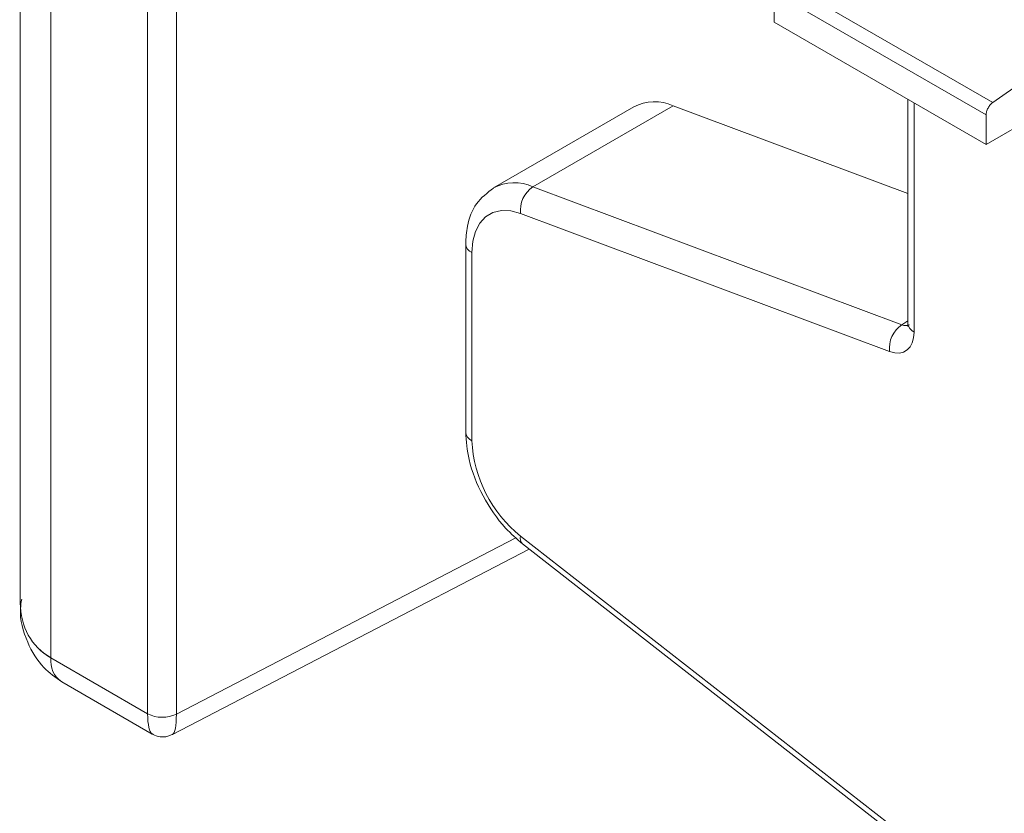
# Model space of a CAD drawing. Header units: millimetres. Extents: x -420 to 420, y -297 to 297.
# Tile 96 of 141: x 219 to 227, y 86 to 93. Entities that reach past the tile are written whole.
import ezdxf

# ---------------------------------------------------------------- set-up
doc = ezdxf.new("R2010")
doc.units = ezdxf.units.MM
doc.header["$MEASUREMENT"] = 0
doc.layers.add('layer 1', color=7, linetype='Continuous')

msp = doc.modelspace()

# ---------------------------------------------------------------- linework, layer by layer
at = {"layer": 'layer 1', "color": 7, "lineweight": 9}
for points in [[(218.597, 96.6494), (218.597, 96.6494), (218.597, 87.6582), (218.597, 87.6582)], [(218.8679, 96.493), (218.8679, 96.493), (218.8679, 87.1703), (218.8679, 87.1703)], [(219.7242, 86.676), (219.7242, 86.676), (219.7242, 95.9986), (219.7242, 95.9986)], [(219.9786, 95.8518), (219.9786, 95.8518), (219.9786, 86.6721), (219.9786, 86.6721)], [(225.3293, 93.1707), (225.3293, 93.1707), (227.2055, 92.0875), (227.2055, 92.0875)], [(225.2697, 93.0597), (225.2697, 93.0597), (227.1462, 91.9764), (227.1462, 91.9764)], [(225.2697, 93.0597), (225.2697, 93.0597), (225.2697, 92.7972), (225.2697, 92.7972)], [(227.1462, 91.7141), (227.1462, 91.7141), (225.2697, 92.7972), (225.2697, 92.7972)], [(227.2055, 92.0875), (227.2055, 92.0875), (227.7829, 92.4909), (227.7829, 92.4909)], [(228.026, 92.2221), (228.026, 92.2221), (227.1462, 91.7141), (227.1462, 91.7141)], [(224.0269, 92.0491), (224.0269, 92.0491), (222.7849, 91.3321), (222.7849, 91.3321)], [(224.3755, 92.0574), (224.3755, 92.0574), (223.1336, 91.3404), (223.1336, 91.3404)], [(224.3755, 92.0574), (224.2641, 92.1082), (224.1356, 92.1051), (224.0269, 92.0491)], [(226.4544, 91.2805), (226.4544, 91.2805), (224.3755, 92.0574), (224.3755, 92.0574)], [(226.4544, 92.1134), (226.4544, 92.1134), (226.4544, 90.1307), (226.4544, 90.1307)], [(226.5086, 92.0821), (226.5086, 92.0821), (226.5086, 90.055), (226.5086, 90.055)], [(227.1462, 91.7141), (227.1462, 91.7141), (227.1462, 91.9764), (227.1462, 91.9764)], [(223.1336, 91.3404), (223.0221, 91.3913), (222.8932, 91.3881), (222.7844, 91.3318)], [(223.1336, 91.3404), (223.0557, 91.2881), (223.014, 91.1962), (223.0256, 91.1033)], [(223.1336, 91.3404), (223.1336, 91.3404), (226.4, 90.1197), (226.4, 90.1197)], [(226.2921, 89.8826), (226.2921, 89.8826), (223.0256, 91.1033), (223.0256, 91.1033)], [(222.5394, 90.8335), (222.5394, 90.8335), (222.5394, 89.1686), (222.5394, 89.1686)], [(222.5394, 90.8335), (222.5425, 90.8004), (222.5632, 90.7716), (222.5934, 90.7579)], [(222.5934, 90.7579), (222.5934, 90.7579), (222.5934, 89.093), (222.5934, 89.093)], [(226.4, 90.1197), (226.3222, 90.0674), (226.2804, 89.9757), (226.2921, 89.8826)], [(226.4, 90.1197), (226.4, 90.1197), (226.4544, 90.1539), (226.4544, 90.1539)], [(226.4, 90.1197), (226.4259, 90.1088), (226.4496, 90.1088), (226.4677, 90.1199)], [(226.4, 90.1197), (226.4259, 90.1088), (226.4496, 90.1088), (226.4677, 90.1199)], [(226.4, 90.1197), (226.4259, 90.1088), (226.4496, 90.1088), (226.4677, 90.1199)], [(226.4, 90.1197), (226.4259, 90.1088), (226.4496, 90.1088), (226.4677, 90.1199)], [(226.4, 90.1197), (226.4259, 90.1088), (226.4496, 90.1088), (226.4677, 90.1199)], [(226.4, 90.1197), (226.4259, 90.1088), (226.4496, 90.1088), (226.4677, 90.1199)], [(226.4, 90.1197), (226.4259, 90.1087), (226.4496, 90.1088), (226.4677, 90.1199)], [(226.4, 90.1197), (226.4259, 90.1087), (226.4496, 90.1088), (226.4677, 90.1199)], [(226.4, 90.1197), (226.4259, 90.1087), (226.4496, 90.1088), (226.4677, 90.1199)], [(226.4, 90.1197), (226.4259, 90.1087), (226.4496, 90.1088), (226.4677, 90.1199)], [(226.4, 90.1197), (226.4259, 90.1087), (226.4496, 90.1088), (226.4677, 90.1199)], [(226.4, 90.1197), (226.4259, 90.1087), (226.4496, 90.1088), (226.4677, 90.1199)], [(226.4, 90.1197), (226.4259, 90.1087), (226.4496, 90.1088), (226.4677, 90.1199)], [(226.4, 90.1197), (226.4259, 90.1087), (226.4496, 90.1088), (226.4677, 90.1199)], [(226.4, 90.1197), (226.4259, 90.1087), (226.4496, 90.1088), (226.4677, 90.1199)], [(226.4, 90.1197), (226.4259, 90.1087), (226.4496, 90.1088), (226.4677, 90.1199)], [(226.4, 90.1197), (226.4259, 90.1087), (226.4496, 90.1088), (226.4677, 90.1199)], [(226.4, 90.1197), (226.4259, 90.1087), (226.4496, 90.1088), (226.4677, 90.1199)], [(226.4, 90.1197), (226.4259, 90.1087), (226.4496, 90.1088), (226.4677, 90.1199)], [(226.4, 90.1197), (226.4259, 90.1087), (226.4496, 90.1088), (226.4677, 90.1199)], [(226.4, 90.1197), (226.4259, 90.1087), (226.4496, 90.1088), (226.4677, 90.1199)], [(226.4, 90.1197), (226.4, 90.1197), (226.4, 90.1197), (226.4, 90.1197)], [(226.4544, 90.1307), (226.4574, 90.0976), (226.4781, 90.0685), (226.5086, 90.055)], [(226.4677, 90.1199), (226.4677, 90.1199), (226.4677, 90.1199), (226.4677, 90.1199)], [(226.2921, 89.8826), (226.4172, 89.8358), (226.5086, 89.9086), (226.5086, 90.055)], [(226.2921, 89.8826), (226.4172, 89.8358), (226.5086, 89.9086), (226.5086, 90.055)], [(226.2921, 89.8826), (226.4172, 89.8358), (226.5086, 89.9086), (226.5086, 90.055)], [(226.2921, 89.8826), (226.4172, 89.8358), (226.5086, 89.9086), (226.5086, 90.055)], [(226.2921, 89.8826), (226.4172, 89.8358), (226.5086, 89.9086), (226.5086, 90.055)], [(226.2921, 89.8826), (226.4172, 89.8358), (226.5086, 89.9086), (226.5086, 90.055)], [(226.2921, 89.8826), (226.4172, 89.8358), (226.5086, 89.9086), (226.5086, 90.055)], [(226.2921, 89.8826), (226.4172, 89.8358), (226.5086, 89.9086), (226.5086, 90.055)], [(226.2921, 89.8826), (226.4172, 89.8358), (226.5086, 89.9086), (226.5086, 90.055)], [(226.2921, 89.8826), (226.4172, 89.8358), (226.5086, 89.9086), (226.5086, 90.055)], [(226.2921, 89.8826), (226.4172, 89.8358), (226.5086, 89.9086), (226.5086, 90.055)], [(226.2921, 89.8826), (226.4172, 89.8358), (226.5086, 89.9086), (226.5086, 90.055)], [(226.2921, 89.8826), (226.4172, 89.8358), (226.5086, 89.9086), (226.5086, 90.055)], [(226.2921, 89.8826), (226.4172, 89.8358), (226.5086, 89.9086), (226.5086, 90.055)], [(226.2921, 89.8826), (226.4172, 89.8358), (226.5086, 89.9086), (226.5086, 90.055)], [(226.2921, 89.8826), (226.4172, 89.8358), (226.5086, 89.9086), (226.5086, 90.055)], [(226.2921, 89.8826), (226.4172, 89.8358), (226.5086, 89.9086), (226.5086, 90.055)], [(226.2921, 89.8826), (226.4172, 89.8358), (226.5086, 89.9086), (226.5086, 90.055)], [(226.2921, 89.8826), (226.4172, 89.8358), (226.5086, 89.9084), (226.5086, 90.055)], [(226.2921, 89.8826), (226.4172, 89.8358), (226.5086, 89.9084), (226.5086, 90.055)], [(226.2921, 89.8826), (226.4172, 89.8358), (226.5086, 89.9084), (226.5086, 90.055)], [(226.5086, 90.055), (226.5086, 90.055), (226.5086, 90.055), (226.5086, 90.055)], [(226.2921, 89.8826), (226.2921, 89.8826), (226.2921, 89.8826), (226.2921, 89.8826)], [(222.5394, 89.1686), (222.5425, 89.1355), (222.5632, 89.1068), (222.5934, 89.093)], [(222.5934, 89.093), (222.6102, 88.7628), (222.7675, 88.4557), (223.0256, 88.249)], [(219.9786, 86.6721), (219.9786, 86.6721), (222.9835, 88.2339), (222.9835, 88.2339)], [(223.0256, 88.249), (223.0177, 88.2243), (223.0243, 88.1973), (223.0424, 88.1788)], [(223.0256, 88.249), (223.0256, 88.249), (226.2921, 85.6982), (226.2921, 85.6982)], [(219.9433, 86.4919), (219.9433, 86.4919), (223.1009, 88.1331), (223.1009, 88.1331)], [(223.0424, 88.1788), (223.0424, 88.1788), (226.3091, 85.628), (226.3091, 85.628)], [(218.597, 87.6582), (218.597, 87.4458), (218.6945, 87.2703), (218.8679, 87.1703)], [(218.597, 87.6582), (218.597, 87.6582), (218.597, 87.658), (218.597, 87.658)], [(218.597, 87.6582), (218.597, 87.4458), (218.6945, 87.2703), (218.8679, 87.1703)], [(218.597, 87.6582), (218.597, 87.4458), (218.6945, 87.2703), (218.8679, 87.1703)], [(218.597, 87.6582), (218.597, 87.4458), (218.6945, 87.2703), (218.8679, 87.1703)], [(218.597, 87.6582), (218.597, 87.4458), (218.6945, 87.2703), (218.8679, 87.1703)], [(218.597, 87.6582), (218.597, 87.4458), (218.6945, 87.2703), (218.8679, 87.1703)], [(218.597, 87.6582), (218.597, 87.4458), (218.6945, 87.2703), (218.8679, 87.1703)], [(218.597, 87.6582), (218.597, 87.4458), (218.6945, 87.2703), (218.8679, 87.1703)], [(218.597, 87.658), (218.597, 87.4458), (218.6945, 87.2703), (218.8679, 87.1703)], [(218.597, 87.658), (218.597, 87.4458), (218.6945, 87.2703), (218.8679, 87.1703)], [(218.597, 87.658), (218.597, 87.4458), (218.6945, 87.2703), (218.8679, 87.1703)], [(218.597, 87.658), (218.597, 87.4458), (218.6945, 87.2703), (218.8679, 87.1703)], [(218.597, 87.658), (218.597, 87.4458), (218.6945, 87.2703), (218.8679, 87.1703)], [(218.597, 87.658), (218.597, 87.4458), (218.6945, 87.2703), (218.8679, 87.1701)], [(218.597, 87.658), (218.597, 87.4458), (218.6945, 87.2703), (218.8679, 87.1701)], [(218.597, 87.658), (218.597, 87.4458), (218.6945, 87.2703), (218.8679, 87.1701)], [(218.597, 87.658), (218.597, 87.4458), (218.6945, 87.2703), (218.8679, 87.1701)], [(218.597, 87.658), (218.597, 87.4458), (218.6945, 87.2703), (218.8679, 87.1701)], [(218.597, 87.658), (218.597, 87.4458), (218.6945, 87.2703), (218.8679, 87.1701)], [(218.597, 87.658), (218.597, 87.4458), (218.6945, 87.2703), (218.8679, 87.1701)], [(218.597, 87.658), (218.597, 87.4458), (218.6945, 87.2703), (218.8679, 87.1701)], [(218.8679, 87.1703), (218.8573, 87.0873), (218.8943, 87.0054), (218.9636, 86.9587)], [(218.8679, 87.1703), (218.8679, 87.1703), (219.7242, 86.676), (219.7242, 86.676)], [(218.8679, 87.1703), (218.8679, 87.1703), (218.8679, 87.1701), (218.8679, 87.1701)], [(218.9636, 86.9587), (218.9636, 86.9587), (219.7654, 86.4957), (219.7654, 86.4957)], [(219.7242, 86.676), (219.8037, 86.6349), (219.898, 86.6335), (219.9786, 86.6721)], [(219.7242, 86.676), (219.7242, 86.5769), (219.7388, 86.5124), (219.7647, 86.4963)], [(219.7242, 86.676), (219.7242, 86.676), (219.7242, 86.6758), (219.7242, 86.6758)], [(219.7242, 86.676), (219.7242, 86.5769), (219.7388, 86.5124), (219.7647, 86.4963)], [(219.7242, 86.676), (219.7242, 86.5769), (219.7388, 86.5124), (219.7647, 86.4963)], [(219.7242, 86.6758), (219.7242, 86.5769), (219.7388, 86.5124), (219.7647, 86.4963)], [(219.7242, 86.6758), (219.7242, 86.5769), (219.7388, 86.5124), (219.7647, 86.4963)], [(219.7242, 86.6758), (219.7242, 86.5769), (219.7388, 86.5124), (219.7647, 86.4963)], [(219.7242, 86.6758), (219.7242, 86.5769), (219.7388, 86.5124), (219.7647, 86.4963)], [(219.7242, 86.6758), (219.7242, 86.5769), (219.7388, 86.5124), (219.7647, 86.4963)], [(219.7242, 86.6758), (219.7242, 86.5769), (219.7388, 86.5124), (219.7647, 86.4963)], [(219.7242, 86.6758), (219.7242, 86.5769), (219.7388, 86.5124), (219.7647, 86.4963)], [(219.7242, 86.6758), (219.7242, 86.5769), (219.7388, 86.5124), (219.7647, 86.4963)], [(219.7242, 86.6758), (219.7242, 86.5769), (219.7388, 86.5124), (219.7647, 86.4963)], [(219.7242, 86.6758), (219.7242, 86.5769), (219.7388, 86.5124), (219.7647, 86.4963)], [(219.7242, 86.6758), (219.7242, 86.5769), (219.7388, 86.5124), (219.7647, 86.4963)], [(219.7242, 86.6758), (219.7242, 86.5769), (219.7388, 86.5124), (219.7647, 86.4963)], [(219.7242, 86.6758), (219.7242, 86.5769), (219.7388, 86.5124), (219.7647, 86.4963)], [(219.7242, 86.6758), (219.7242, 86.5769), (219.7388, 86.5124), (219.7647, 86.4963)], [(219.7242, 86.6758), (219.7242, 86.5769), (219.7388, 86.5124), (219.7647, 86.4963)], [(219.7242, 86.6758), (219.7242, 86.5769), (219.7388, 86.5124), (219.7647, 86.4963)], [(219.7242, 86.6758), (219.7242, 86.5769), (219.7388, 86.5124), (219.7647, 86.4963)], [(219.7242, 86.6758), (219.7242, 86.5769), (219.7388, 86.5124), (219.7647, 86.4963)], [(219.9433, 86.4919), (219.9658, 86.5035), (219.9786, 86.5688), (219.9786, 86.6721)], [(219.9433, 86.4919), (219.9658, 86.5035), (219.9786, 86.5688), (219.9786, 86.6721)], [(219.9433, 86.4919), (219.9658, 86.5035), (219.9786, 86.5688), (219.9786, 86.6721)], [(219.9433, 86.4919), (219.9658, 86.5035), (219.9786, 86.5688), (219.9786, 86.6721)], [(219.9433, 86.4919), (219.9658, 86.5035), (219.9786, 86.5688), (219.9786, 86.6721)], [(219.9433, 86.4919), (219.9658, 86.5035), (219.9786, 86.5688), (219.9786, 86.6721)], [(219.9433, 86.4919), (219.9658, 86.5035), (219.9786, 86.5688), (219.9786, 86.6721)], [(219.9433, 86.4919), (219.9658, 86.5035), (219.9786, 86.5688), (219.9786, 86.6721)], [(219.9433, 86.4919), (219.9658, 86.5035), (219.9786, 86.5688), (219.9786, 86.6721)], [(219.9433, 86.4919), (219.9658, 86.5035), (219.9786, 86.5688), (219.9786, 86.6721)], [(219.9433, 86.4919), (219.9658, 86.5035), (219.9786, 86.5688), (219.9786, 86.6721)], [(219.9433, 86.4919), (219.9658, 86.5035), (219.9786, 86.5688), (219.9786, 86.6721)], [(219.9433, 86.4919), (219.9658, 86.5035), (219.9786, 86.5686), (219.9786, 86.6721)], [(219.9433, 86.4919), (219.9658, 86.5035), (219.9786, 86.5686), (219.9786, 86.6721)], [(219.9433, 86.4919), (219.9658, 86.5035), (219.9786, 86.5686), (219.9786, 86.6721)], [(219.9433, 86.4919), (219.9658, 86.5035), (219.9786, 86.5686), (219.9786, 86.6719)], [(219.9433, 86.4919), (219.9658, 86.5035), (219.9786, 86.5686), (219.9786, 86.6719)], [(219.9433, 86.4919), (219.9658, 86.5035), (219.9786, 86.5686), (219.9786, 86.6719)], [(219.9433, 86.4919), (219.9658, 86.5035), (219.9786, 86.5686), (219.9786, 86.6719)], [(219.9433, 86.4919), (219.9658, 86.5035), (219.9786, 86.5686), (219.9786, 86.6719)], [(219.9433, 86.4919), (219.9658, 86.5035), (219.9786, 86.5686), (219.9786, 86.6719)], [(219.9786, 86.6721), (219.9786, 86.6721), (219.9786, 86.6719), (219.9786, 86.6719)], [(219.7647, 86.4963), (219.7647, 86.4963), (219.7647, 86.4963), (219.7647, 86.4963)], [(219.9433, 86.4919), (219.9433, 86.4919), (219.9433, 86.4919), (219.9433, 86.4919)]]:
    msp.add_open_spline(points, degree=3, dxfattribs=at)
for points, knots in [([(227.1462, 91.9764), (227.1469, 91.9864), (227.1478, 91.9962), (227.1504, 92.0065), (227.1504, 92.0065), (227.1532, 92.0169), (227.1576, 92.0276), (227.1632, 92.0378), (227.1632, 92.0378), (227.1685, 92.0479), (227.175, 92.0577), (227.1822, 92.0659), (227.1822, 92.0659), (227.1896, 92.0742), (227.1976, 92.0809), (227.2055, 92.0875)], [0, 0, 0, 0, 0.2, 0.2, 0.2, 0.2, 0.4, 0.4, 0.4, 0.4, 0.6, 0.6, 0.6, 0.6, 1, 1, 1, 1]), ([(222.786, 91.3292), (222.7311, 91.2874), (222.6762, 91.2454), (222.6357, 91.1905), (222.6357, 91.1905), (222.5945, 91.1347), (222.5684, 91.0652), (222.5549, 90.9916), (222.5549, 90.9916), (222.5455, 90.9402), (222.5425, 90.8868), (222.5394, 90.8335)], [0, 0, 0, 0, 0.25, 0.25, 0.25, 0.25, 0.5, 0.5, 0.5, 0.5, 1, 1, 1, 1]), ([(223.0256, 91.1033), (223.0256, 91.1033), (222.9376, 91.1267), (222.9376, 91.1267), (222.9376, 91.1267), (222.9376, 91.1267), (222.855, 91.1301), (222.855, 91.1301), (222.855, 91.1301), (222.855, 91.1301), (222.7803, 91.1127), (222.7803, 91.1127), (222.7803, 91.1127), (222.7803, 91.1127), (222.7158, 91.0755), (222.7158, 91.0755), (222.7158, 91.0755), (222.7158, 91.0755), (222.6634, 91.0195), (222.6634, 91.0195), (222.6634, 91.0195), (222.6634, 91.0195), (222.625, 90.9463), (222.625, 90.9463), (222.625, 90.9463), (222.625, 90.9463), (222.6013, 90.8583), (222.6013, 90.8583), (222.6013, 90.8583), (222.6013, 90.8583), (222.5934, 90.7579), (222.5934, 90.7579)], [0, 0, 0, 0, 0.111111, 0.111111, 0.111111, 0.111111, 0.222222, 0.222222, 0.222222, 0.222222, 0.333333, 0.333333, 0.333333, 0.333333, 0.444444, 0.444444, 0.444444, 0.444444, 0.555556, 0.555556, 0.555556, 0.555556, 0.666667, 0.666667, 0.666667, 0.666667, 0.777778, 0.777778, 0.777778, 0.777778, 1, 1, 1, 1]), ([(226.4544, 90.1307), (226.4535, 90.1205), (226.4524, 90.1105), (226.452, 90.1068), (226.452, 90.1068), (226.4518, 90.1046), (226.4518, 90.105), (226.4518, 90.1053)], [0, 0, 0, 0, 0.333333, 0.333333, 0.333333, 0.333333, 1, 1, 1, 1]), ([(222.5394, 89.1686), (222.5455, 89.088), (222.5516, 89.0074), (222.5697, 88.9253), (222.5697, 88.9253), (222.5934, 88.8183), (222.6376, 88.7083), (222.6932, 88.604), (222.6932, 88.604), (222.7489, 88.4997), (222.8162, 88.401), (222.8927, 88.3189), (222.8927, 88.3189), (222.9402, 88.2679), (222.9914, 88.2234), (223.0424, 88.1788)], [0, 0, 0, 0, 0.2, 0.2, 0.2, 0.2, 0.4, 0.4, 0.4, 0.4, 0.6, 0.6, 0.6, 0.6, 1, 1, 1, 1]), ([(218.6091, 87.6911), (218.6046, 87.6634), (218.6002, 87.6358), (218.5983, 87.6081), (218.5983, 87.6081), (218.5915, 87.5061), (218.6209, 87.4044), (218.6625, 87.309), (218.6625, 87.309), (218.6987, 87.2256), (218.7444, 87.147), (218.8059, 87.0838), (218.8059, 87.0838), (218.8523, 87.0363), (218.908, 86.9975), (218.9636, 86.9587)], [0, 0, 0, 0, 0.2, 0.2, 0.2, 0.2, 0.4, 0.4, 0.4, 0.4, 0.6, 0.6, 0.6, 0.6, 1, 1, 1, 1]), ([(219.7614, 86.5013), (219.7693, 86.4957), (219.7771, 86.4902), (219.7856, 86.4858), (219.7856, 86.4858), (219.805, 86.4756), (219.8277, 86.4719), (219.8505, 86.4712), (219.8505, 86.4712), (219.8743, 86.4702), (219.8983, 86.4726), (219.9198, 86.4817), (219.9198, 86.4817), (219.9292, 86.4856), (219.9381, 86.4907), (219.947, 86.4961)], [0, 0, 0, 0, 0.2, 0.2, 0.2, 0.2, 0.4, 0.4, 0.4, 0.4, 0.6, 0.6, 0.6, 0.6, 1, 1, 1, 1])]:
    msp.add_open_spline(points, degree=3, knots=knots, dxfattribs=at)

doc.saveas('drawing.dxf')
